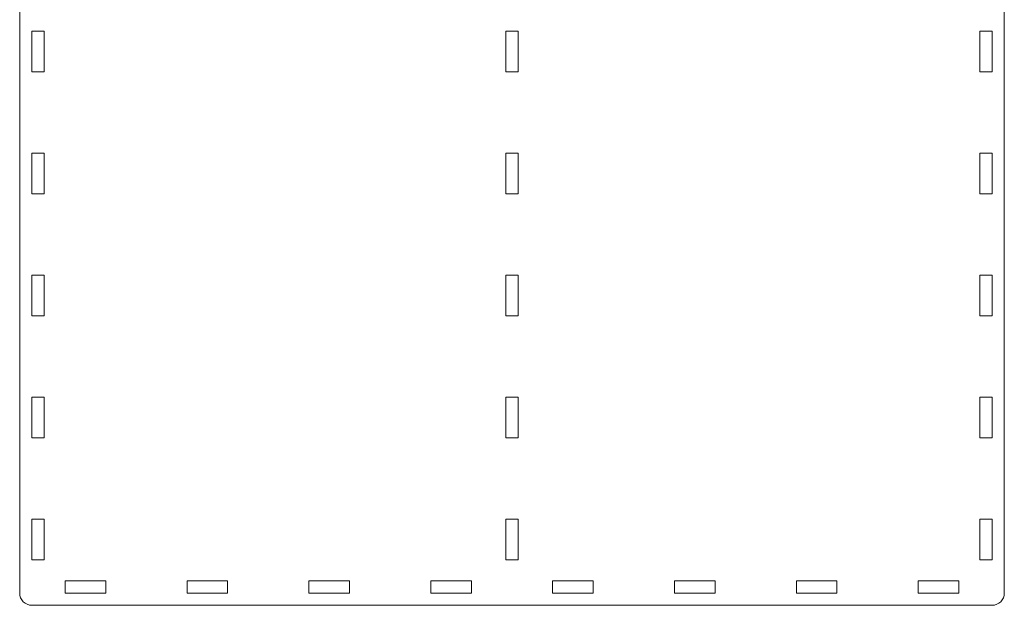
# Model space of a CAD drawing. Header units: centimetres. Extents: x -35.3 to 32, y -35 to 36.2.
# Tile 21 of 54: x -35.1 to -10.9, y 6.7 to 21.1. Entities that reach past the tile are written whole.
import ezdxf

# ---------------------------------------------------------------- set-up
doc = ezdxf.new("R2010")
doc.units = ezdxf.units.CM
doc.header["$MEASUREMENT"] = 0
doc.layers.add('Layer 1', color=7, linetype='Continuous')

msp = doc.modelspace()

# ---------------------------------------------------------------- linework, layer by layer
at = {"layer": 'Layer 1', "lineweight": 9}
for points, knots in [([(-34.80084, 30.92074), (-34.80084, 30.92074), (-11.16085, 30.92074), (-11.16085, 30.92074), (-11.16085, 30.92074), (-10.99585, 30.92074), (-10.86085, 30.78575), (-10.86085, 30.62074), (-10.86085, 30.62074), (-10.86085, 30.62074), (-10.86085, 6.98074), (-10.86085, 6.98074), (-10.86085, 6.98074), (-10.86085, 6.81574), (-10.99585, 6.68074), (-11.16085, 6.68074), (-11.16085, 6.68074), (-11.16085, 6.68074), (-34.80084, 6.68074), (-34.80084, 6.68074), (-34.80084, 6.68074), (-34.96584, 6.68074), (-35.10084, 6.81574), (-35.10084, 6.98074), (-35.10084, 6.98074), (-35.10084, 6.98074), (-35.10084, 30.62074), (-35.10084, 30.62074), (-35.10084, 30.62074), (-35.10084, 30.78575), (-34.96584, 30.92074), (-34.80084, 30.92074)], [0, 0, 0, 0, 0.11111111, 0.11111111, 0.11111111, 0.11111111, 0.22222222, 0.22222222, 0.22222222, 0.22222222, 0.33333333, 0.33333333, 0.33333333, 0.33333333, 0.44444444, 0.44444444, 0.44444444, 0.44444444, 0.55555556, 0.55555556, 0.55555556, 0.55555556, 0.66666667, 0.66666667, 0.66666667, 0.66666667, 0.77777778, 0.77777778, 0.77777778, 0.77777778, 1, 1, 1, 1]), ([(-34.80085, 19.80073), (-34.80085, 19.80073), (-34.80085, 20.80073), (-34.80085, 20.80073), (-34.80085, 20.80073), (-34.80085, 20.80073), (-34.50085, 20.80073), (-34.50085, 20.80073), (-34.50085, 20.80073), (-34.50085, 20.80073), (-34.50085, 19.80073), (-34.50085, 19.80073), (-34.50085, 19.80073), (-34.50085, 19.80073), (-34.80085, 19.80073), (-34.80085, 19.80073)], [0, 0, 0, 0, 0.2, 0.2, 0.2, 0.2, 0.4, 0.4, 0.4, 0.4, 0.6, 0.6, 0.6, 0.6, 1, 1, 1, 1]), ([(-23.13085, 19.80073), (-23.13085, 19.80073), (-23.13085, 20.80073), (-23.13085, 20.80073), (-23.13085, 20.80073), (-23.13085, 20.80073), (-22.83085, 20.80073), (-22.83085, 20.80073), (-22.83085, 20.80073), (-22.83085, 20.80073), (-22.83085, 19.80073), (-22.83085, 19.80073), (-22.83085, 19.80073), (-22.83085, 19.80073), (-23.13085, 19.80073), (-23.13085, 19.80073)], [0, 0, 0, 0, 0.2, 0.2, 0.2, 0.2, 0.4, 0.4, 0.4, 0.4, 0.6, 0.6, 0.6, 0.6, 1, 1, 1, 1]), ([(-11.46085, 19.80073), (-11.46085, 19.80073), (-11.46085, 20.80073), (-11.46085, 20.80073), (-11.46085, 20.80073), (-11.46085, 20.80073), (-11.16085, 20.80073), (-11.16085, 20.80073), (-11.16085, 20.80073), (-11.16085, 20.80073), (-11.16085, 19.80073), (-11.16085, 19.80073), (-11.16085, 19.80073), (-11.16085, 19.80073), (-11.46085, 19.80073), (-11.46085, 19.80073)], [0, 0, 0, 0, 0.2, 0.2, 0.2, 0.2, 0.4, 0.4, 0.4, 0.4, 0.6, 0.6, 0.6, 0.6, 1, 1, 1, 1]), ([(-34.80085, 16.80073), (-34.80085, 16.80073), (-34.80085, 17.80073), (-34.80085, 17.80073), (-34.80085, 17.80073), (-34.80085, 17.80073), (-34.50085, 17.80073), (-34.50085, 17.80073), (-34.50085, 17.80073), (-34.50085, 17.80073), (-34.50085, 16.80073), (-34.50085, 16.80073), (-34.50085, 16.80073), (-34.50085, 16.80073), (-34.80085, 16.80073), (-34.80085, 16.80073)], [0, 0, 0, 0, 0.2, 0.2, 0.2, 0.2, 0.4, 0.4, 0.4, 0.4, 0.6, 0.6, 0.6, 0.6, 1, 1, 1, 1]), ([(-23.13085, 16.80073), (-23.13085, 16.80073), (-23.13085, 17.80073), (-23.13085, 17.80073), (-23.13085, 17.80073), (-23.13085, 17.80073), (-22.83085, 17.80073), (-22.83085, 17.80073), (-22.83085, 17.80073), (-22.83085, 17.80073), (-22.83085, 16.80073), (-22.83085, 16.80073), (-22.83085, 16.80073), (-22.83085, 16.80073), (-23.13085, 16.80073), (-23.13085, 16.80073)], [0, 0, 0, 0, 0.2, 0.2, 0.2, 0.2, 0.4, 0.4, 0.4, 0.4, 0.6, 0.6, 0.6, 0.6, 1, 1, 1, 1]), ([(-11.46085, 16.80073), (-11.46085, 16.80073), (-11.46085, 17.80073), (-11.46085, 17.80073), (-11.46085, 17.80073), (-11.46085, 17.80073), (-11.16085, 17.80073), (-11.16085, 17.80073), (-11.16085, 17.80073), (-11.16085, 17.80073), (-11.16085, 16.80073), (-11.16085, 16.80073), (-11.16085, 16.80073), (-11.16085, 16.80073), (-11.46085, 16.80073), (-11.46085, 16.80073)], [0, 0, 0, 0, 0.2, 0.2, 0.2, 0.2, 0.4, 0.4, 0.4, 0.4, 0.6, 0.6, 0.6, 0.6, 1, 1, 1, 1]), ([(-34.80085, 13.80073), (-34.80085, 13.80073), (-34.80085, 14.80073), (-34.80085, 14.80073), (-34.80085, 14.80073), (-34.80085, 14.80073), (-34.50085, 14.80073), (-34.50085, 14.80073), (-34.50085, 14.80073), (-34.50085, 14.80073), (-34.50085, 13.80073), (-34.50085, 13.80073), (-34.50085, 13.80073), (-34.50085, 13.80073), (-34.80085, 13.80073), (-34.80085, 13.80073)], [0, 0, 0, 0, 0.2, 0.2, 0.2, 0.2, 0.4, 0.4, 0.4, 0.4, 0.6, 0.6, 0.6, 0.6, 1, 1, 1, 1]), ([(-23.13085, 13.80073), (-23.13085, 13.80073), (-23.13085, 14.80073), (-23.13085, 14.80073), (-23.13085, 14.80073), (-23.13085, 14.80073), (-22.83085, 14.80073), (-22.83085, 14.80073), (-22.83085, 14.80073), (-22.83085, 14.80073), (-22.83085, 13.80073), (-22.83085, 13.80073), (-22.83085, 13.80073), (-22.83085, 13.80073), (-23.13085, 13.80073), (-23.13085, 13.80073)], [0, 0, 0, 0, 0.2, 0.2, 0.2, 0.2, 0.4, 0.4, 0.4, 0.4, 0.6, 0.6, 0.6, 0.6, 1, 1, 1, 1]), ([(-11.46085, 13.80073), (-11.46085, 13.80073), (-11.46085, 14.80073), (-11.46085, 14.80073), (-11.46085, 14.80073), (-11.46085, 14.80073), (-11.16085, 14.80073), (-11.16085, 14.80073), (-11.16085, 14.80073), (-11.16085, 14.80073), (-11.16085, 13.80073), (-11.16085, 13.80073), (-11.16085, 13.80073), (-11.16085, 13.80073), (-11.46085, 13.80073), (-11.46085, 13.80073)], [0, 0, 0, 0, 0.2, 0.2, 0.2, 0.2, 0.4, 0.4, 0.4, 0.4, 0.6, 0.6, 0.6, 0.6, 1, 1, 1, 1]), ([(-34.80085, 10.80073), (-34.80085, 10.80073), (-34.80085, 11.80073), (-34.80085, 11.80073), (-34.80085, 11.80073), (-34.80085, 11.80073), (-34.50085, 11.80073), (-34.50085, 11.80073), (-34.50085, 11.80073), (-34.50085, 11.80073), (-34.50085, 10.80073), (-34.50085, 10.80073), (-34.50085, 10.80073), (-34.50085, 10.80073), (-34.80085, 10.80073), (-34.80085, 10.80073)], [0, 0, 0, 0, 0.2, 0.2, 0.2, 0.2, 0.4, 0.4, 0.4, 0.4, 0.6, 0.6, 0.6, 0.6, 1, 1, 1, 1]), ([(-23.13085, 10.80073), (-23.13085, 10.80073), (-23.13085, 11.80073), (-23.13085, 11.80073), (-23.13085, 11.80073), (-23.13085, 11.80073), (-22.83085, 11.80073), (-22.83085, 11.80073), (-22.83085, 11.80073), (-22.83085, 11.80073), (-22.83085, 10.80073), (-22.83085, 10.80073), (-22.83085, 10.80073), (-22.83085, 10.80073), (-23.13085, 10.80073), (-23.13085, 10.80073)], [0, 0, 0, 0, 0.2, 0.2, 0.2, 0.2, 0.4, 0.4, 0.4, 0.4, 0.6, 0.6, 0.6, 0.6, 1, 1, 1, 1]), ([(-11.46085, 10.80073), (-11.46085, 10.80073), (-11.46085, 11.80073), (-11.46085, 11.80073), (-11.46085, 11.80073), (-11.46085, 11.80073), (-11.16085, 11.80073), (-11.16085, 11.80073), (-11.16085, 11.80073), (-11.16085, 11.80073), (-11.16085, 10.80073), (-11.16085, 10.80073), (-11.16085, 10.80073), (-11.16085, 10.80073), (-11.46085, 10.80073), (-11.46085, 10.80073)], [0, 0, 0, 0, 0.2, 0.2, 0.2, 0.2, 0.4, 0.4, 0.4, 0.4, 0.6, 0.6, 0.6, 0.6, 1, 1, 1, 1]), ([(-34.80085, 7.80073), (-34.80085, 7.80073), (-34.80085, 8.80073), (-34.80085, 8.80073), (-34.80085, 8.80073), (-34.80085, 8.80073), (-34.50085, 8.80073), (-34.50085, 8.80073), (-34.50085, 8.80073), (-34.50085, 8.80073), (-34.50085, 7.80073), (-34.50085, 7.80073), (-34.50085, 7.80073), (-34.50085, 7.80073), (-34.80085, 7.80073), (-34.80085, 7.80073)], [0, 0, 0, 0, 0.2, 0.2, 0.2, 0.2, 0.4, 0.4, 0.4, 0.4, 0.6, 0.6, 0.6, 0.6, 1, 1, 1, 1]), ([(-23.13085, 7.80073), (-23.13085, 7.80073), (-23.13085, 8.80073), (-23.13085, 8.80073), (-23.13085, 8.80073), (-23.13085, 8.80073), (-22.83085, 8.80073), (-22.83085, 8.80073), (-22.83085, 8.80073), (-22.83085, 8.80073), (-22.83085, 7.80073), (-22.83085, 7.80073), (-22.83085, 7.80073), (-22.83085, 7.80073), (-23.13085, 7.80073), (-23.13085, 7.80073)], [0, 0, 0, 0, 0.2, 0.2, 0.2, 0.2, 0.4, 0.4, 0.4, 0.4, 0.6, 0.6, 0.6, 0.6, 1, 1, 1, 1]), ([(-11.46085, 7.80073), (-11.46085, 7.80073), (-11.46085, 8.80073), (-11.46085, 8.80073), (-11.46085, 8.80073), (-11.46085, 8.80073), (-11.16085, 8.80073), (-11.16085, 8.80073), (-11.16085, 8.80073), (-11.16085, 8.80073), (-11.16085, 7.80073), (-11.16085, 7.80073), (-11.16085, 7.80073), (-11.16085, 7.80073), (-11.46085, 7.80073), (-11.46085, 7.80073)], [0, 0, 0, 0, 0.2, 0.2, 0.2, 0.2, 0.4, 0.4, 0.4, 0.4, 0.6, 0.6, 0.6, 0.6, 1, 1, 1, 1]), ([(-33.98086, 7.28074), (-33.98086, 7.28074), (-32.98086, 7.28074), (-32.98086, 7.28074), (-32.98086, 7.28074), (-32.98086, 7.28074), (-32.98086, 6.98074), (-32.98086, 6.98074), (-32.98086, 6.98074), (-32.98086, 6.98074), (-33.98086, 6.98074), (-33.98086, 6.98074), (-33.98086, 6.98074), (-33.98086, 6.98074), (-33.98086, 7.28074), (-33.98086, 7.28074)], [0, 0, 0, 0, 0.2, 0.2, 0.2, 0.2, 0.4, 0.4, 0.4, 0.4, 0.6, 0.6, 0.6, 0.6, 1, 1, 1, 1]), ([(-30.98086, 7.28074), (-30.98086, 7.28074), (-29.98086, 7.28074), (-29.98086, 7.28074), (-29.98086, 7.28074), (-29.98086, 7.28074), (-29.98086, 6.98074), (-29.98086, 6.98074), (-29.98086, 6.98074), (-29.98086, 6.98074), (-30.98086, 6.98074), (-30.98086, 6.98074), (-30.98086, 6.98074), (-30.98086, 6.98074), (-30.98086, 7.28074), (-30.98086, 7.28074)], [0, 0, 0, 0, 0.2, 0.2, 0.2, 0.2, 0.4, 0.4, 0.4, 0.4, 0.6, 0.6, 0.6, 0.6, 1, 1, 1, 1]), ([(-27.98086, 7.28074), (-27.98086, 7.28074), (-26.98086, 7.28074), (-26.98086, 7.28074), (-26.98086, 7.28074), (-26.98086, 7.28074), (-26.98086, 6.98074), (-26.98086, 6.98074), (-26.98086, 6.98074), (-26.98086, 6.98074), (-27.98086, 6.98074), (-27.98086, 6.98074), (-27.98086, 6.98074), (-27.98086, 6.98074), (-27.98086, 7.28074), (-27.98086, 7.28074)], [0, 0, 0, 0, 0.2, 0.2, 0.2, 0.2, 0.4, 0.4, 0.4, 0.4, 0.6, 0.6, 0.6, 0.6, 1, 1, 1, 1]), ([(-24.98086, 7.28074), (-24.98086, 7.28074), (-23.98086, 7.28074), (-23.98086, 7.28074), (-23.98086, 7.28074), (-23.98086, 7.28074), (-23.98086, 6.98074), (-23.98086, 6.98074), (-23.98086, 6.98074), (-23.98086, 6.98074), (-24.98086, 6.98074), (-24.98086, 6.98074), (-24.98086, 6.98074), (-24.98086, 6.98074), (-24.98086, 7.28074), (-24.98086, 7.28074)], [0, 0, 0, 0, 0.2, 0.2, 0.2, 0.2, 0.4, 0.4, 0.4, 0.4, 0.6, 0.6, 0.6, 0.6, 1, 1, 1, 1]), ([(-21.98086, 7.28074), (-21.98086, 7.28074), (-20.98086, 7.28074), (-20.98086, 7.28074), (-20.98086, 7.28074), (-20.98086, 7.28074), (-20.98086, 6.98074), (-20.98086, 6.98074), (-20.98086, 6.98074), (-20.98086, 6.98074), (-21.98086, 6.98074), (-21.98086, 6.98074), (-21.98086, 6.98074), (-21.98086, 6.98074), (-21.98086, 7.28074), (-21.98086, 7.28074)], [0, 0, 0, 0, 0.2, 0.2, 0.2, 0.2, 0.4, 0.4, 0.4, 0.4, 0.6, 0.6, 0.6, 0.6, 1, 1, 1, 1]), ([(-18.98086, 7.28074), (-18.98086, 7.28074), (-17.98086, 7.28074), (-17.98086, 7.28074), (-17.98086, 7.28074), (-17.98086, 7.28074), (-17.98086, 6.98074), (-17.98086, 6.98074), (-17.98086, 6.98074), (-17.98086, 6.98074), (-18.98086, 6.98074), (-18.98086, 6.98074), (-18.98086, 6.98074), (-18.98086, 6.98074), (-18.98086, 7.28074), (-18.98086, 7.28074)], [0, 0, 0, 0, 0.2, 0.2, 0.2, 0.2, 0.4, 0.4, 0.4, 0.4, 0.6, 0.6, 0.6, 0.6, 1, 1, 1, 1]), ([(-15.98086, 7.28074), (-15.98086, 7.28074), (-14.98086, 7.28074), (-14.98086, 7.28074), (-14.98086, 7.28074), (-14.98086, 7.28074), (-14.98086, 6.98074), (-14.98086, 6.98074), (-14.98086, 6.98074), (-14.98086, 6.98074), (-15.98086, 6.98074), (-15.98086, 6.98074), (-15.98086, 6.98074), (-15.98086, 6.98074), (-15.98086, 7.28074), (-15.98086, 7.28074)], [0, 0, 0, 0, 0.2, 0.2, 0.2, 0.2, 0.4, 0.4, 0.4, 0.4, 0.6, 0.6, 0.6, 0.6, 1, 1, 1, 1]), ([(-12.98086, 7.28074), (-12.98086, 7.28074), (-11.98086, 7.28074), (-11.98086, 7.28074), (-11.98086, 7.28074), (-11.98086, 7.28074), (-11.98086, 6.98074), (-11.98086, 6.98074), (-11.98086, 6.98074), (-11.98086, 6.98074), (-12.98086, 6.98074), (-12.98086, 6.98074), (-12.98086, 6.98074), (-12.98086, 6.98074), (-12.98086, 7.28074), (-12.98086, 7.28074)], [0, 0, 0, 0, 0.2, 0.2, 0.2, 0.2, 0.4, 0.4, 0.4, 0.4, 0.6, 0.6, 0.6, 0.6, 1, 1, 1, 1])]:
    msp.add_open_spline(points, degree=3, knots=knots, dxfattribs=at)

doc.saveas('drawing.dxf')
